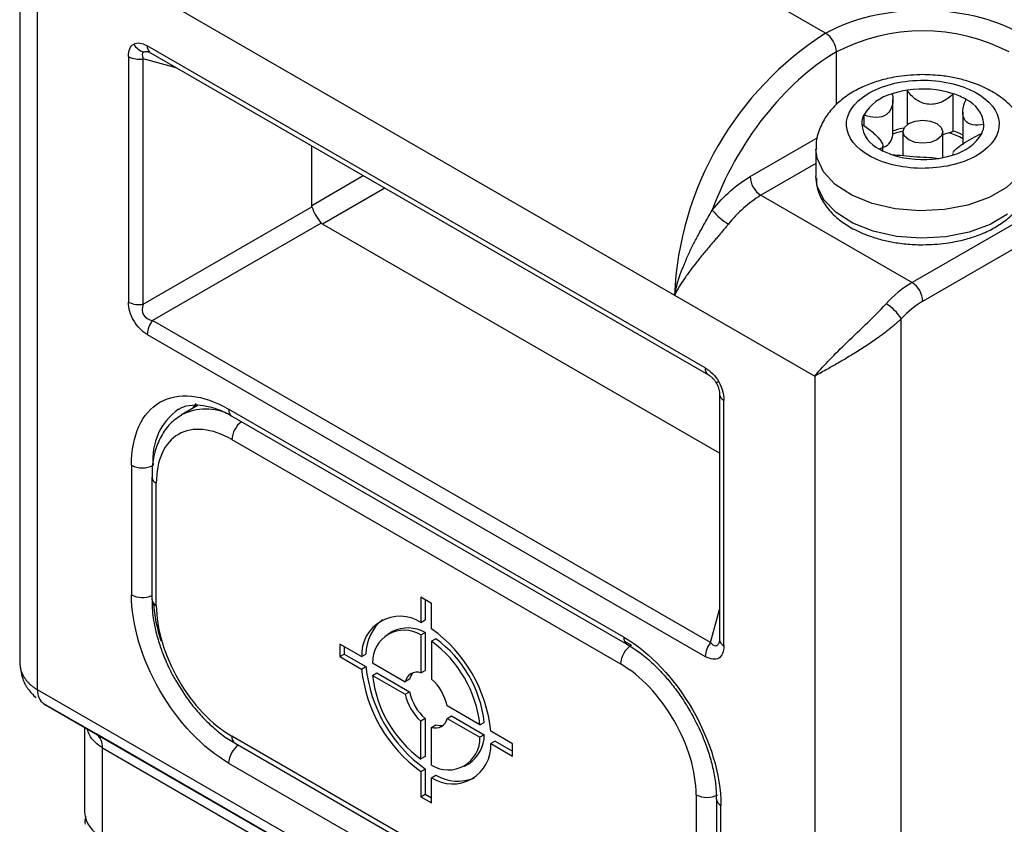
# Model space of a CAD drawing. Header units: millimetres. Extents: x 0 to 559, y 0 to 432.
# Tile 18 of 24: x 474 to 506, y 310 to 336. Entities that reach past the tile are written whole.
import ezdxf

# ---------------------------------------------------------------- set-up
doc = ezdxf.new("R2010")
doc.units = ezdxf.units.MM

msp = doc.modelspace()

# ---------------------------------------------------------------- linework, layer by layer
for p, q in [((500.148, 335.655), (483.884, 345.044)), ((473.752, 341.087), (473.752, 315.065)), ((474.338, 314.149), (474.338, 339.124)), ((478.934, 336.47), (495.198, 327.082)), ((496.204, 324.695), (477.928, 335.245)), ((477.974, 335.044), (478.003, 335.038)), ((500.501, 333.326), (500.501, 335.043)), ((477.316, 334.892), (477.316, 326.853)), ((477.799, 326.778), (477.799, 334.817)), ((478.879, 334.528), (477.799, 334.817)), ((478.032, 335.017), (496.307, 324.466)), ((502.821, 333.791), (502.821, 332.663)), ((502.349, 332.33), (502.349, 333.483)), ((504.327, 332.451), (504.327, 333.676)), ((501.4, 332.979), (501.4, 332.624)), ((504.641, 333.073), (504.641, 332)), ((497.673, 330.96), (499.887, 332.239)), ((502.68, 332.43), (502.68, 331.653)), ((503.98, 331.583), (503.98, 332.43)), ((483.316, 330.018), (483.316, 331.966)), ((499.83, 331.858), (499.83, 330.96)), ((502.018, 331.803), (502.018, 331.972)), ((504.311, 331.722), (504.311, 331.669)), ((504.332, 331.676), (504.324, 331.722)), ((499.83, 331.389), (498.026, 330.348)), ((483.316, 330.018), (485.003, 330.992)), ((485.711, 330.584), (483.669, 329.405)), ((508.28, 330.552), (502.976, 327.49)), ((498.026, 330.348), (502.976, 327.49)), ((503.33, 326.878), (509.34, 330.348)), ((477.799, 326.778), (483.323, 329.968)), ((483.63, 329.437), (478.105, 326.248)), ((496.67, 321.9), (483.669, 329.405)), ((495.198, 327.082), (499.794, 324.428)), ((496.381, 315.698), (478.105, 326.248)), ((502.623, 299.792), (502.623, 326.299)), ((477.928, 325.792), (496.204, 315.242)), ((499.794, 324.428), (499.794, 299.454)), ((496.67, 323.839), (496.67, 315.8)), ((479.6, 323.469), (479.056, 323.155)), ((479.518, 323.532), (479.403, 323.355)), ((496.816, 315.596), (496.816, 323.635)), ((493.536, 315.875), (480.596, 323.345)), ((480.7, 323.116), (493.64, 315.646)), ((480.702, 322.344), (493.43, 314.997)), ((477.414, 321.507), (477.414, 317.261)), ((478.081, 321.119), (478.081, 317.118)), ((478.081, 321.119), (478.081, 321.113)), ((478.227, 316.914), (478.227, 320.915)), ((487.243, 316.976), (486.889, 317.18)), ((486.889, 317.18), (486.889, 316.355)), ((487.031, 317.099), (487.031, 316.437)), ((487.243, 316.151), (487.243, 316.976)), ((496.381, 315.698), (496.67, 316.777)), ((486.889, 316.355), (487.031, 316.437)), ((485.958, 316.059), (485.816, 315.977)), ((486.889, 315.945), (487.031, 316.027)), ((487.031, 316.027), (487.031, 314.786)), ((486.889, 315.945), (486.889, 314.705)), ((487.384, 315.823), (487.243, 315.741)), ((487.243, 315.741), (487.243, 314.501)), ((493.784, 315.609), (493.562, 315.737)), ((496.67, 315.8), (496.658, 315.715)), ((484.952, 315.237), (484.238, 315.649)), ((484.238, 315.649), (484.238, 315.241)), ((484.379, 315.567), (484.379, 315.322)), ((484.238, 315.241), (484.379, 315.322)), ((484.238, 315.241), (484.952, 314.828)), ((484.379, 315.322), (485.094, 314.91)), ((484.952, 315.237), (485.094, 315.318)), ((484.952, 314.828), (485.094, 314.91)), ((485.307, 315.032), (486.382, 314.412)), ((486.889, 314.705), (487.031, 314.786)), ((485.307, 314.623), (485.449, 314.705)), ((485.307, 314.623), (486.382, 314.003)), ((485.449, 314.705), (486.523, 314.085)), ((486.523, 314.493), (486.382, 314.412)), ((499.794, 299.454), (474.338, 314.149)), ((486.382, 314.003), (486.523, 314.085)), ((474.545, 313.691), (500.001, 298.996)), ((476.252, 312.706), (474.545, 313.691)), ((488.825, 313.001), (487.751, 313.621)), ((487.031, 313.205), (486.889, 313.124)), ((486.889, 311.883), (486.889, 313.124)), ((487.031, 313.205), (487.031, 311.965)), ((487.751, 313.213), (487.892, 313.294)), ((487.751, 313.213), (488.825, 312.593)), ((487.892, 313.294), (488.966, 312.674)), ((475.874, 312.924), (475.874, 310.136)), ((487.243, 312.919), (487.384, 313.001)), ((487.243, 311.679), (487.243, 312.919)), ((488.825, 313.001), (488.966, 313.083)), ((489.895, 312.383), (489.18, 312.796)), ((501.708, 298.01), (476.252, 312.706)), ((493.43, 305.28), (480.702, 312.628)), ((488.966, 312.674), (488.825, 312.593)), ((489.322, 312.469), (489.18, 312.388)), ((489.322, 312.469), (489.895, 312.138)), ((476.46, 312.248), (501.915, 297.552)), ((476.46, 309.32), (476.46, 312.248)), ((480.806, 312.399), (493.534, 305.051)), ((489.18, 312.388), (489.895, 311.975)), ((489.895, 311.975), (489.895, 312.383)), ((487.031, 311.965), (486.889, 311.883)), ((480.596, 311.75), (493.536, 304.28)), ((486.889, 311.473), (487.031, 311.555)), ((487.031, 311.555), (487.031, 310.73)), ((488.316, 311.647), (488.457, 311.729)), ((486.889, 311.473), (486.889, 310.648)), ((487.243, 311.269), (487.384, 311.351)), ((487.243, 310.444), (487.243, 311.269)), ((486.889, 310.648), (487.031, 310.73)), ((486.889, 310.648), (487.243, 310.444)), ((487.031, 310.73), (487.243, 310.607)), ((495.905, 310.71), (495.905, 306.709)), ((496.572, 310.567), (496.572, 306.321)), ((496.718, 306.117), (496.718, 310.363))]:
    msp.add_line(p, q)
at = {"flags": 128}
for points in [[(503.789, 332.165), (503.578, 332.083), (503.33, 332.055), (503.081, 332.083), (502.87, 332.165), (502.729, 332.286), (502.68, 332.43), (502.729, 332.573), (502.87, 332.695), (503.081, 332.777), (503.33, 332.805), (503.578, 332.777), (503.789, 332.695), (503.93, 332.573), (503.98, 332.43), (503.93, 332.286), (503.789, 332.165)], [(504.197, 332.393), (504.042, 332.347), (503.98, 332.334)], [(506.83, 331.855), (506.757, 331.45), (506.502, 331.004), (506.075, 330.605), (505.5, 330.273), (504.809, 330.027), (504.037, 329.88), (503.228, 329.839), (502.424, 329.907), (501.669, 330.08), (501.003, 330.349), (500.463, 330.699), (500.077, 331.112), (499.867, 331.565), (499.83, 331.86)], [(506.103, 329.728), (505.536, 329.392), (504.85, 329.14), (504.082, 328.987), (503.273, 328.94), (502.468, 329.002), (501.709, 329.169), (501.037, 329.433), (500.489, 329.78), (500.094, 330.19), (499.873, 330.641), (499.83, 330.96)], [(496.567, 324.198), (496.567, 324.198), (496.566, 324.197), (496.571, 324.2), (496.573, 324.201)], [(496.645, 324.243), (496.62, 324.228), (496.599, 324.216), (496.583, 324.207), (496.572, 324.201), (496.567, 324.198)]]:
    msp.add_lwpolyline(points, dxfattribs=at)
for centre, radius, start, end in [((503.33, 329.584), 6.148, 62.6097, 117.3903), ((505.899, 326.619), 10.711, 122.4763, 177.5237), ((499.734, 335.008), 0.768, 2.6055, 57.3945), ((477.968, 335.569), 0.549, 208.9514, 253.4021), ((478.209, 335.228), 0.281, 176.5307, 221.8942), ((478.117, 335.163), 0.17, 226.3176, 239.9431), ((477.669, 335.574), 0.768, 242.6428, 279.7711), ((503.258, 330.86), 2.963, 98.481, 108.3002), ((503.327, 330.525), 3.306, 72.3891, 98.8135), ((502.707, 332.201), 1.521, 104.4758, 149.2566), ((503.629, 331.534), 2.252, 60.1423, 71.9362), ((504.331, 332.576), 1.003, 5.7489, 65.3303), ((502.038, 332.671), 0.708, 154.2156, 179.79), ((502.328, 332.774), 1.003, 185.7489, 245.3303), ((503.236, 329.713), 2.883, 101.0886, 108.3776), ((504.622, 332.679), 0.708, 334.2156, 359.79), ((501.852, 332.378), 0.499, 294.058, 354.5551), ((503.226, 329.907), 2.601, 102.1071, 109.7385), ((503.806, 333.463), 1.139, 290.0429, 297.2262), ((503.593, 330.367), 2.114, 60.2788, 73.4019), ((503.59, 330.209), 2.36, 63.5421, 71.7811), ((503.952, 333.149), 1.521, 284.4758, 329.2566), ((503.03, 333.816), 2.252, 240.1423, 251.9362), ((503.332, 334.825), 3.306, 252.3891, 278.8135), ((503.402, 334.489), 2.963, 278.481, 288.3002), ((498.44, 330.995), 0.768, 182.6055, 237.3945), ((500.044, 327.004), 3.905, 121.1059, 142.0213), ((497.922, 331.057), 1.907, 218.7705, 239.8956), ((504.863, 324.318), 3.691, 120.752, 137.835), ((502.562, 326.843), 0.768, 2.6055, 57.3945), ((477.669, 327.534), 0.768, 242.6428, 279.7711), ((501.431, 325.607), 1.378, 30.1622, 59.6445), ((478.695, 325.757), 0.767, 140.2279, 177.3607), ((496.455, 324.671), 0.253, 174.5293, 234.1585), ((496.921, 323.864), 0.253, 185.8452, 245.4749), ((480.124, 321.704), 2.013, 125.727, 185.6179), ((479.855, 321.574), 1.771, 63.6578, 117.0314), ((480.834, 323.314), 0.24, 172.7442, 235.9436), ((481.479, 322.306), 0.778, 126.4023, 177.1879), ((477.768, 322.189), 0.769, 242.6097, 297.3903), ((478.333, 321.146), 0.254, 187.4706, 245.4688), ((477.77, 317.953), 0.778, 242.8164, 293.5911), ((478.331, 317.143), 0.251, 185.6948, 245.6253), ((483.39, 317.399), 5.276, 184.4101, 198.2175), ((486.205, 315.304), 1.254, 56.9234, 183.0873), ((486.536, 315.319), 1.442, 128.4696, 180.0307), ((486.343, 315.065), 1.036, 58.1897, 181.821), ((486.464, 315.013), 1.162, 60.7811, 115.808), ((484.482, 312.32), 4.722, 5.7806, 54.2194), ((484.897, 312.56), 3.953, 6.4059, 53.5941), ((485.038, 312.641), 3.953, 6.4059, 53.5941), ((493.78, 315.847), 0.246, 173.6341, 235.7237), ((496.97, 315.207), 0.767, 140.2279, 177.3607), ((496.921, 315.825), 0.253, 185.8452, 245.4749), ((494.198, 314.962), 0.768, 122.6055, 177.3945), ((489.65, 315.304), 4.722, 185.7806, 234.2194), ((489.792, 315.386), 4.722, 185.7806, 234.2194), ((486.76, 314.343), 0.385, 70.3211, 169.6896), ((489.235, 315.064), 3.953, 186.4059, 233.5941), ((486.963, 314.393), 0.452, 135.3649, 167.1856), ((486.147, 313.282), 1.639, 11.9492, 48.0508), ((474.839, 314.1), 0.503, 174.3796, 234.302), ((488.126, 314.424), 1.639, 191.9492, 228.0508), ((487.985, 314.343), 1.639, 191.9492, 228.0508), ((487.372, 313.282), 0.385, 250.3211, 349.6896), ((487.518, 313.433), 0.452, 252.8203, 284.6316), ((475.959, 312.297), 0.503, 354.3796, 54.302), ((480.947, 312.601), 0.246, 173.7012, 234.9867), ((487.789, 312.56), 1.036, 238.1897, 1.821), ((487.85, 312.666), 1.117, 302.9678, 0.4455), ((481.373, 311.712), 0.778, 126.4023, 177.1879), ((487.928, 312.32), 1.254, 236.9234, 3.0873), ((488.106, 312.599), 1.442, 239.9736, 291.5281), ((496.259, 311.392), 0.769, 242.6097, 297.3903), ((496.816, 310.588), 0.245, 184.0645, 246.3899), ((476.875, 310.236), 1.006, 185.6948, 245.6253)]:
    msp.add_arc(centre, radius, start, end)
msp.add_ellipse((483.575, 329.759), major_axis=(-0.25, 0.433), ratio=0.286395, start_param=0.911812, end_param=2.229928)
for points in [[(500.148, 335.655), (501.904, 336.669), (504.755, 336.669), (506.512, 335.655)], [(477.487, 335.303), (477.597, 335.366), (477.754, 335.346), (477.928, 335.245)], [(477.316, 334.892), (477.316, 335.093), (477.377, 335.239), (477.487, 335.303)], [(477.811, 335.042), (477.756, 335.011), (477.751, 334.931), (477.799, 334.817)], [(500.501, 335.043), (498.796, 334.058), (497.23, 332.064), (496.435, 329.863)], [(496.435, 329.863), (496.812, 330.331), (497.238, 330.709), (497.673, 330.96)], [(503.33, 326.878), (503.086, 326.737), (502.846, 326.54), (502.623, 326.299)], [(496.204, 324.695), (496.378, 324.595), (496.535, 324.434), (496.645, 324.243)], [(496.645, 324.243), (496.756, 324.052), (496.816, 323.836), (496.816, 323.635)], [(493.536, 315.875), (495.292, 314.861), (496.718, 312.391), (496.718, 310.363)]]:
    msp.add_open_spline(points, degree=3)
for points, knots in [([(477.811, 335.042), (477.826, 335.048), (477.858, 335.061), (477.917, 335.058), (477.957, 335.047), (477.974, 335.042)], [0, 0, 0, 0, 0.356843, 0.744304, 1, 1, 1, 1]), ([(503.33, 334.301), (503.063, 334.291), (502.691, 334.275), (502.169, 334.176), (501.75, 334.062), (501.289, 333.877), (500.855, 333.631), (500.465, 333.317), (500.14, 332.933), (499.921, 332.48), (499.816, 332.106), (499.839, 331.898), (499.843, 331.86)], [0, 0, 0, 0, 0.153021, 0.212837, 0.311502, 0.412117, 0.519145, 0.62999, 0.742993, 0.857256, 0.974263, 1, 1, 1, 1]), ([(501.349, 333.555), (501.753, 333.858), (502.35, 334.057), (503.665, 334.155), (504.329, 334.052), (505.38, 333.585), (505.723, 333.241), (505.894, 332.481), (505.715, 332.098), (505.311, 331.794)], [0, 0, 0, 0, 0.25, 0.25, 0.5, 0.5, 0.75, 0.75, 1, 1, 1, 1]), ([(506.817, 331.852), (506.812, 331.998), (506.802, 332.323), (506.6, 332.8), (506.273, 333.246), (505.843, 333.609), (505.355, 333.887), (504.876, 334.073), (504.415, 334.194), (503.915, 334.281), (503.547, 334.294), (503.33, 334.301)], [0, 0, 0, 0, 0.099199, 0.220541, 0.346348, 0.473653, 0.59172, 0.704896, 0.788832, 0.875612, 1, 1, 1, 1]), ([(504.327, 333.676), (504.225, 333.569), (504.104, 333.479), (503.831, 333.351), (503.679, 333.318), (503.381, 333.34), (503.235, 333.397), (502.995, 333.563), (502.895, 333.671), (502.821, 333.791)], [0, 0, 0, 0, 0.25, 0.25, 0.5, 0.5, 0.75, 0.75, 1, 1, 1, 1]), ([(505.311, 331.794), (504.906, 331.491), (504.31, 331.293), (502.995, 331.194), (502.33, 331.298), (501.279, 331.765), (500.936, 332.109), (500.765, 332.868), (500.944, 333.252), (501.349, 333.555)], [0, 0, 0, 0, 0.25, 0.25, 0.5, 0.5, 0.75, 0.75, 1, 1, 1, 1]), ([(502.327, 333.674), (502.356, 333.543), (502.356, 333.412), (502.296, 333.174), (502.234, 333.069), (502.048, 332.929), (501.93, 332.899), (501.674, 332.9), (501.537, 332.929), (501.4, 332.979)], [0, 0, 0, 0, 0.25, 0.25, 0.5, 0.5, 0.75, 0.75, 1, 1, 1, 1]), ([(505.33, 332.676), (505.199, 332.648), (505.077, 332.638), (504.864, 332.673), (504.775, 332.72), (504.659, 332.88), (504.635, 332.993), (504.65, 333.235), (504.688, 333.364), (504.75, 333.488)], [0, 0, 0, 0, 0.25, 0.25, 0.5, 0.5, 0.75, 0.75, 1, 1, 1, 1]), ([(501.33, 332.673), (501.46, 332.595), (501.582, 332.505), (501.795, 332.318), (501.885, 332.222), (502, 332.061), (502.025, 331.998), (502.01, 331.908), (501.972, 331.879), (501.909, 331.862)], [0, 0, 0, 0, 0.25, 0.25, 0.5, 0.5, 0.75, 0.75, 1, 1, 1, 1]), ([(504.319, 331.751), (504.334, 331.782), (504.368, 331.82), (504.478, 331.914), (504.554, 331.971), (504.73, 332.091), (504.831, 332.154), (505.042, 332.272), (505.15, 332.325), (505.259, 332.371)], [0, 0, 0, 0, 0.25, 0.25, 0.5, 0.5, 0.75, 0.75, 1, 1, 1, 1]), ([(502.332, 331.674), (502.434, 331.674), (502.555, 331.665), (502.828, 331.64), (502.981, 331.624), (503.279, 331.601), (503.424, 331.594), (503.665, 331.58), (503.764, 331.572), (503.839, 331.558)], [0, 0, 0, 0, 0.25, 0.25, 0.5, 0.5, 0.75, 0.75, 1, 1, 1, 1]), ([(499.848, 330.917), (499.846, 330.853), (499.836, 330.63), (499.979, 330.258), (500.254, 329.843), (500.637, 329.495), (501.101, 329.208), (501.592, 329.002), (502.073, 328.865), (502.539, 328.777), (502.955, 328.734), (503.231, 328.73), (503.33, 328.728)], [0, 0, 0, 0, 0.049925, 0.174512, 0.301096, 0.425538, 0.542192, 0.666835, 0.760673, 0.842786, 0.943942, 1, 1, 1, 1]), ([(503.33, 328.728), (503.586, 328.738), (503.946, 328.751), (504.457, 328.838), (504.872, 328.94), (505.327, 329.105), (505.754, 329.32), (506.136, 329.59), (506.458, 329.913), (506.693, 330.291), (506.824, 330.647), (506.814, 330.872), (506.811, 330.948)], [0, 0, 0, 0, 0.14452, 0.20297, 0.298804, 0.396389, 0.49954, 0.60585, 0.714772, 0.826073, 0.940934, 1, 1, 1, 1]), ([(483.323, 329.968), (483.321, 329.976), (483.317, 329.992), (483.316, 330.009), (483.316, 330.018)], [0, 0, 0, 0, 0.502942, 1, 1, 1, 1]), ([(495.198, 327.082), (495.209, 327.131), (495.229, 327.228), (495.267, 327.374), (495.308, 327.515), (495.351, 327.65), (495.396, 327.779), (495.441, 327.902), (495.487, 328.018), (495.531, 328.126), (495.574, 328.227), (495.615, 328.321), (495.694, 328.495), (495.815, 328.745), (495.983, 329.066), (496.144, 329.358), (496.294, 329.62), (496.39, 329.785), (496.435, 329.863)], [0, 0, 0, 0, 0.060604, 0.118201, 0.172772, 0.224303, 0.27279, 0.318231, 0.360629, 0.399993, 0.436331, 0.469655, 0.499979, 0.621591, 0.732224, 0.832021, 0.921193, 1, 1, 1, 1]), ([(483.669, 329.405), (483.662, 329.41), (483.647, 329.419), (483.636, 329.431), (483.63, 329.437)], [0, 0, 0, 0, 0.497058, 1, 1, 1, 1]), ([(496.966, 329.407), (496.94, 329.375), (496.887, 329.31), (496.804, 329.211), (496.716, 329.107), (496.625, 329), (496.53, 328.89), (496.381, 328.716), (496.174, 328.471), (495.933, 328.176), (495.704, 327.878), (495.517, 327.614), (495.338, 327.341), (495.25, 327.177), (495.198, 327.082)], [0, 0, 0, 0, 0.037846, 0.077135, 0.117938, 0.160322, 0.204343, 0.250051, 0.36827, 0.500059, 0.616422, 0.749405, 0.853462, 1, 1, 1, 1]), ([(477.928, 325.792), (477.754, 325.893), (477.597, 326.054), (477.377, 326.435), (477.316, 326.652), (477.316, 326.853)], [0, 0, 0, 0, 0.5, 0.5, 1, 1, 1, 1]), ([(477.799, 326.778), (477.751, 326.65), (477.756, 326.526), (477.866, 326.336), (477.97, 326.271), (478.105, 326.248)], [0, 0, 0, 0, 0.5, 0.5, 1, 1, 1, 1]), ([(499.794, 324.428), (499.914, 324.574), (500.057, 324.732), (500.388, 325.078), (500.574, 325.264), (500.981, 325.661), (501.206, 325.876), (501.668, 326.324), (501.912, 326.562), (502.128, 326.796)], [0, 0, 0, 0, 0.25, 0.25, 0.5, 0.5, 0.75, 0.75, 1, 1, 1, 1]), ([(502.623, 326.299), (502.592, 326.271), (502.53, 326.213), (502.432, 326.126), (502.329, 326.039), (502.221, 325.952), (502.109, 325.865), (501.994, 325.778), (501.789, 325.63), (501.482, 325.419), (501.098, 325.175), (500.721, 324.947), (500.431, 324.781), (500.194, 324.647), (499.994, 324.536), (499.865, 324.467), (499.794, 324.428)], [0, 0, 0, 0, 0.034284, 0.069011, 0.104221, 0.13995, 0.176232, 0.213101, 0.250588, 0.369552, 0.500113, 0.61644, 0.749058, 0.813792, 0.89744, 1, 1, 1, 1]), ([(496.279, 324.487), (496.305, 324.472), (496.357, 324.441), (496.435, 324.373), (496.507, 324.293), (496.547, 324.229), (496.567, 324.198)], [0, 0, 0, 0, 0.2731034, 0.5269539, 0.7668137, 1, 1, 1, 1]), ([(496.567, 324.198), (496.584, 324.165), (496.619, 324.099), (496.653, 323.996), (496.673, 323.894), (496.673, 323.834), (496.674, 323.803)], [0, 0, 0, 0, 0.233185, 0.473045, 0.726896, 1, 1, 1, 1]), ([(477.414, 321.507), (477.414, 322.482), (477.749, 323.223), (478.943, 323.912), (479.752, 323.832), (480.596, 323.345)], [0, 0, 0, 0, 0.5, 0.5, 1, 1, 1, 1]), ([(478.955, 323.328), (478.983, 323.348), (479.106, 323.436), (479.37, 323.487), (479.761, 323.482), (480.185, 323.366), (480.504, 323.238), (480.678, 323.125), (480.7, 323.11)], [0, 0, 0, 0, 0.0744015, 0.3271097, 0.5482983, 0.7612353, 0.9704082, 1, 1, 1, 1]), ([(479.052, 323.143), (478.924, 323.057), (478.655, 322.878), (478.364, 322.458), (478.17, 321.957), (478.083, 321.501), (478.089, 321.207), (478.091, 321.114)], [0, 0, 0, 0, 0.208702, 0.438339, 0.669955, 0.896197, 1, 1, 1, 1]), ([(480.702, 322.344), (480.046, 322.723), (479.416, 322.786), (478.488, 322.25), (478.227, 321.673), (478.227, 320.915)], [0, 0, 0, 0, 0.5, 0.5, 1, 1, 1, 1]), ([(480.596, 311.75), (479.752, 312.237), (478.943, 313.091), (477.749, 315.158), (477.414, 316.287), (477.414, 317.261)], [0, 0, 0, 0, 0.5, 0.5, 1, 1, 1, 1]), ([(478.091, 317.113), (478.09, 317.017), (478.084, 316.715), (478.166, 316.227), (478.305, 315.699), (478.477, 315.223), (478.664, 314.805), (478.813, 314.537), (478.873, 314.429)], [0, 0, 0, 0, 0.114678, 0.3569864, 0.5386584, 0.6923201, 0.8765939, 1, 1, 1, 1]), ([(478.227, 316.914), (478.227, 316.156), (478.488, 315.279), (479.416, 313.671), (480.046, 313.006), (480.702, 312.628)], [0, 0, 0, 0, 0.5, 0.5, 1, 1, 1, 1]), ([(496.663, 315.736), (496.659, 315.72), (496.648, 315.679), (496.621, 315.628), (496.583, 315.591), (496.538, 315.58), (496.488, 315.594), (496.434, 315.633), (496.399, 315.675), (496.381, 315.698)], [0, 0, 0, 0, 0.095268, 0.239817, 0.372951, 0.506061, 0.650601, 0.813597, 1, 1, 1, 1]), ([(493.64, 315.64), (493.768, 315.563), (494.036, 315.4), (494.441, 315.062), (494.806, 314.696), (495.129, 314.315), (495.427, 313.915), (495.611, 313.612), (495.707, 313.453)], [0, 0, 0, 0, 0.1709455, 0.3603828, 0.5402852, 0.676879, 0.8312296, 1, 1, 1, 1]), ([(496.816, 315.596), (496.816, 315.395), (496.755, 315.248), (496.535, 315.121), (496.378, 315.141), (496.204, 315.242)], [0, 0, 0, 0, 0.5, 0.5, 1, 1, 1, 1]), ([(473.752, 315.065), (473.771, 314.877), (473.8, 314.573), (474.009, 314.16), (474.195, 313.978), (474.293, 313.882)], [0, 0, 0, 0, 0.43111, 0.7008, 1, 1, 1, 1]), ([(473.752, 315.065), (473.753, 315.033), (473.755, 314.97), (473.77, 314.877), (473.792, 314.787), (473.824, 314.7), (473.864, 314.617), (473.912, 314.537), (473.967, 314.461), (474.029, 314.389), (474.097, 314.322), (474.172, 314.26), (474.252, 314.201), (474.309, 314.167), (474.338, 314.149)], [0, 0, 0, 0, 0.088041, 0.175188, 0.261452, 0.346843, 0.431374, 0.515055, 0.597898, 0.679917, 0.761123, 0.841529, 0.921151, 1, 1, 1, 1]), ([(495.905, 310.71), (495.905, 311.468), (495.644, 312.346), (494.716, 313.953), (494.086, 314.618), (493.43, 314.997)], [0, 0, 0, 0, 0.5, 0.5, 1, 1, 1, 1]), ([(478.873, 314.429), (479.018, 314.196), (479.222, 313.869), (479.572, 313.436), (479.885, 313.097), (480.278, 312.753), (480.588, 312.518), (480.77, 312.424), (480.806, 312.406)], [0, 0, 0, 0, 0.27472, 0.385885, 0.568369, 0.754519, 0.951374, 1, 1, 1, 1]), ([(495.707, 313.453), (495.838, 313.21), (496.021, 312.867), (496.229, 312.349), (496.375, 311.913), (496.495, 311.411), (496.564, 310.955), (496.565, 310.686), (496.566, 310.571)], [0, 0, 0, 0, 0.251489, 0.353094, 0.519516, 0.68869, 0.866275, 1, 1, 1, 1]), ([(476.46, 312.248), (476.376, 312.305), (476.208, 312.422), (476.043, 312.637), (475.988, 312.798), (475.967, 312.861)], [0, 0, 0, 0, 0.373405, 0.75628, 1, 1, 1, 1]), ([(475.924, 310), (475.912, 309.975), (475.874, 309.895), (475.887, 309.806), (475.896, 309.745)], [0, 0, 0, 0, 0.312316, 1, 1, 1, 1])]:
    msp.add_open_spline(points, degree=3, knots=knots)

doc.saveas('drawing.dxf')
